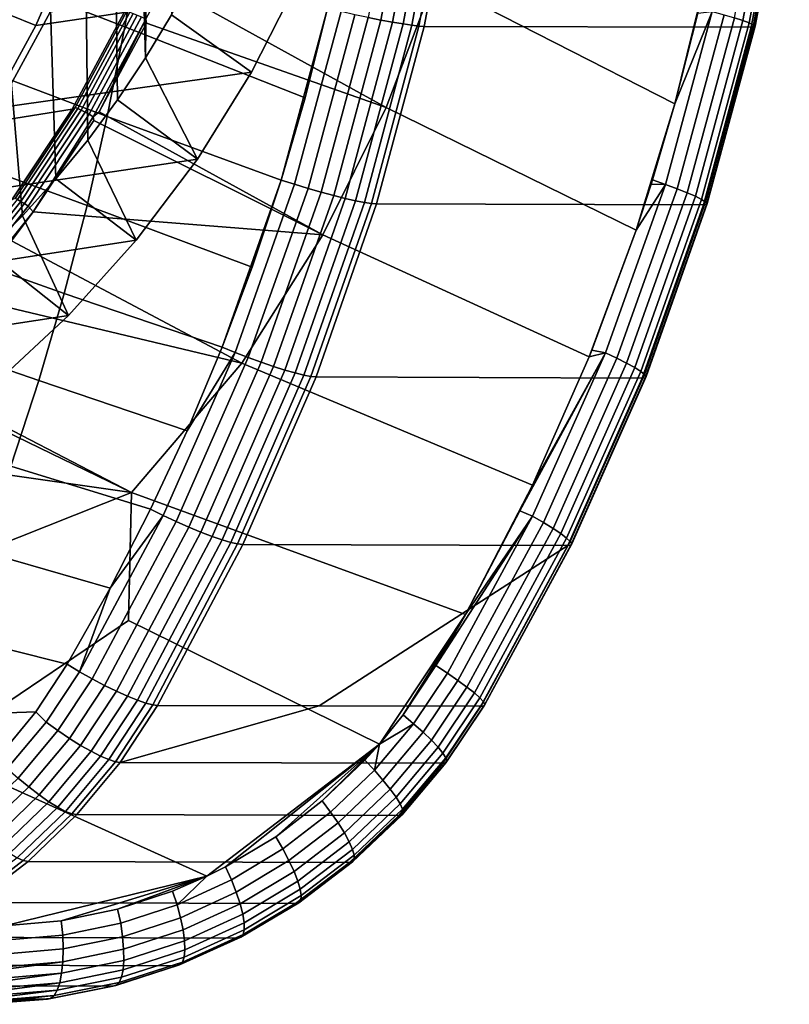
# Model space of a CAD drawing. Header units: metres. Extents: x -25 to 167, y -25 to 25.
# Tile 115 of 135: x 159 to 167, y -16 to -6. Entities that reach past the tile are written whole.
import ezdxf

# ---------------------------------------------------------------- set-up
doc = ezdxf.new("R2010")
doc.units = ezdxf.units.M
doc.layers.add('solid_12_061_372_XXX', color=7, linetype='CONTINUOUS')

msp = doc.modelspace()

# ---------------------------------------------------------------- linework, layer by layer
at = {"layer": 'solid_12_061_372_XXX'}
for points in [[(160.351807, 0, 92.265022), (160.561569, 5.526645, 92.333183), (160.561569, -5.526645, 92.333183), (160.293182, -5.9723, 92.245972)], [(160.306992, -0.915634, 92.250465), (160.351807, 0, 92.265022), (160.293182, -5.9723, 92.245972)], [(160.176514, -1.81212, 92.208069), (160.306992, -0.915634, 92.250465), (160.293182, -5.9723, 92.245972)], [(159.959, -2.693833, 92.13739), (160.176514, -1.81212, 92.208069), (160.293182, -5.9723, 92.245972), (160.004211, -6.403728, 92.152084)], [(159.657837, -3.549859, 92.039543), (159.959, -2.693833, 92.13739), (160.004211, -6.403728, 92.152084), (159.695374, -6.819829, 92.051735)], [(159.276215, -4.367056, 91.915543), (159.657837, -3.549859, 92.039543), (159.695374, -6.819829, 92.051735), (159.367737, -7.219198, 91.945282)], [(162.938919, -3.718809, 114.323654), (162.590454, -5.555248, 114.220879), (162.721542, -5.58134, 114.165161), (163.071259, -3.73622, 114.268303)], [(163.071259, -3.73622, 114.268303), (162.721542, -5.58134, 114.165161), (162.842514, -5.603722, 114.088791), (163.193268, -3.751156, 114.192337)], [(163.193268, -3.751156, 114.192337), (162.842514, -5.603722, 114.088791), (162.950256, -5.621815, 113.993736), (163.301788, -3.763231, 114.097694)], [(166.720154, -3.721219, 101.820885), (166.808929, -3.740112, 101.943024), (166.458313, -5.587429, 101.838074), (166.370819, -5.559319, 101.716377)], [(166.808929, -3.740112, 101.943024), (166.875961, -3.756349, 102.078667), (166.524246, -5.611516, 101.973442), (166.458313, -5.587429, 101.838074)], [(166.875961, -3.756349, 102.078667), (166.919342, -3.769463, 102.22393), (166.566742, -5.630889, 102.118607), (166.524246, -5.611516, 101.973442)], [(163.301788, -3.763231, 114.097694), (162.950256, -5.621815, 113.993736), (163.041946, -5.63515, 113.882462), (163.394043, -3.772134, 113.986839)], [(163.394043, -3.772134, 113.986839), (163.041946, -5.63515, 113.882462), (163.11525, -5.643382, 113.757843), (163.467636, -3.777635, 113.86261)], [(163.467636, -3.777635, 113.86261), (163.11525, -5.643382, 113.757843), (163.168243, -5.646298, 113.623108), (163.520676, -3.77959, 113.728218)], [(163.520676, -3.77959, 113.728218), (163.168243, -5.646298, 113.623108), (166.544968, -5.655938, 102.570473), (166.898712, -3.786833, 102.675262)], [(166.930878, -3.784929, 102.526566), (166.898712, -3.786833, 102.675262), (166.544968, -5.655938, 102.570473), (166.577255, -5.653421, 102.421471)], [(166.919342, -3.769463, 102.22393), (166.93782, -3.779082, 102.374664), (166.584595, -5.644992, 102.269386), (166.566742, -5.630889, 102.118607)], [(166.93782, -3.779082, 102.374664), (166.930878, -3.784929, 102.526566), (166.577255, -5.653421, 102.421471), (166.584595, -5.644992, 102.269386)], [(158.164825, -3.899211, 113.542442), (158.050232, -4.866152, 113.491882), (160.079239, -5.652978, 113.859444), (160.233276, -4.720954, 113.916412)], [(165.756638, -6.44775, 101.393898), (163.270828, -5.176821, 100.49482), (163.642227, -3.876463, 100.602531), (166.076706, -5.147057, 101.486153)], [(158.817062, -5.142183, 91.766357), (159.276215, -4.367056, 91.915543), (159.367737, -7.219198, 91.945282), (159.021622, -7.601429, 91.832825)], [(159.623993, -4.571404, 102.33287), (159.16156, -5.636129, 102.182617), (158.613205, -5.418529, 102.503891), (159.0578, -4.394908, 102.648354)], [(160.517914, -4.462622, 99.720642), (160.072586, -5.504995, 99.594322), (159.16156, -5.636129, 102.182617), (159.623993, -4.571404, 102.33287)], [(162.77507, -6.48366, 100.354317), (160.486267, -5.216975, 99.511223), (160.756424, -4.555355, 99.588203), (163.270828, -5.176821, 100.49482)], [(161.939651, -6.385879, 114.183655), (162.171204, -5.461843, 114.252579), (160.233276, -4.720954, 113.916412), (160.079239, -5.652978, 113.859444)], [(158.050232, -4.866152, 113.491882), (157.910629, -5.827591, 113.430275), (159.897781, -6.578139, 113.79232), (160.079239, -5.652978, 113.859444)], [(161.865463, -5.17655, 93.515671), (161.385971, -6.120372, 93.359871), (160.561569, -5.526645, 92.333183), (160.80896, -5.067463, 92.413559)], [(158.675644, -5.155043, 100.657837), (158.16655, -6.082211, 100.492424), (158.766602, -6.487699, 100.687393), (159.309647, -5.498711, 100.863838)], [(158.287094, -5.861553, 91.594162), (158.817062, -5.142183, 91.766357), (159.021622, -7.601429, 91.832825), (158.658173, -7.96527, 91.714729)], [(161.865463, -5.17655, 93.515671), (159.309647, -5.498711, 100.863838), (158.766602, -6.487699, 100.687393), (161.385971, -6.120372, 93.359871)], [(165.35675, -7.75099, 101.282692), (162.77507, -6.48366, 100.354317), (163.270828, -5.176821, 100.49482), (165.756638, -6.44775, 101.393898)], [(165.994781, -5.51134, 101.46225), (165.756638, -6.44775, 101.393898), (166.076706, -5.147057, 101.486153)], [(160.29509, -5.571325, 99.456947), (160.486267, -5.216975, 99.511223), (162.77507, -6.48366, 100.354317), (160.303116, -5.613286, 99.459358)], [(159.16156, -5.636129, 102.182617), (158.604935, -6.649845, 102.001762), (158.078094, -6.393078, 102.330025), (158.613205, -5.418529, 102.503891)], [(161.692886, -7.233052, 114.110016), (162.171204, -5.461843, 114.252579), (161.939651, -6.385879, 114.183655)], [(161.830902, -7.276693, 114.122353), (162.311676, -5.494714, 114.265121), (162.171204, -5.461843, 114.252579), (161.692886, -7.233052, 114.110016)], [(160.072586, -5.504995, 99.594322), (159.535812, -6.499766, 99.444008), (158.604935, -6.649845, 102.001762), (159.16156, -5.636129, 102.182617)], [(160.100784, -5.490934, 99.551971), (159.566467, -6.484914, 99.402298), (159.535812, -6.499766, 99.444008), (160.072586, -5.504995, 99.594322)], [(160.129639, -5.499532, 99.513229), (159.594406, -6.495092, 99.363258), (159.566467, -6.484914, 99.402298), (160.100784, -5.490934, 99.551971)], [(160.165817, -5.512777, 99.482841), (159.629211, -6.510756, 99.332428), (159.594406, -6.495092, 99.363258), (160.129639, -5.499532, 99.513229)], [(160.207138, -5.529872, 99.462631), (159.668823, -6.530963, 99.311668), (159.629211, -6.510756, 99.332428), (160.165817, -5.512777, 99.482841)], [(160.251114, -5.549788, 99.453827), (159.710831, -6.554495, 99.302223), (159.668823, -6.530963, 99.311668), (160.207138, -5.529872, 99.462631)], [(160.29509, -5.571325, 99.456947), (159.752731, -6.579937, 99.304665), (159.710831, -6.554495, 99.302223), (160.251114, -5.549788, 99.453827)], [(160.29509, -5.571325, 99.456947), (159.812897, -6.529634, 99.321671), (159.752731, -6.579937, 99.304665)], [(160.29509, -5.571325, 99.456947), (160.303116, -5.613286, 99.459358), (159.812897, -6.529634, 99.321671)], [(161.385971, -6.120372, 93.359871), (160.828293, -7.015694, 93.178673), (160.293182, -5.9723, 92.245972), (160.561569, -5.526645, 92.333183)], [(162.311676, -5.494714, 114.265121), (161.830902, -7.276693, 114.122353), (161.969604, -7.318458, 114.111389), (162.452637, -5.526122, 114.254486)], [(162.452637, -5.526122, 114.254486), (161.969604, -7.318458, 114.111389), (162.105408, -7.357197, 114.077362), (162.590454, -5.555248, 114.220879)], [(162.590454, -5.555248, 114.220879), (162.105408, -7.357197, 114.077362), (162.234772, -7.391903, 114.021156), (162.721542, -5.58134, 114.165161)], [(162.721542, -5.58134, 114.165161), (162.234772, -7.391903, 114.021156), (162.35434, -7.42167, 113.944229), (162.842514, -5.603722, 114.088791)], [(165.658432, -7.277791, 101.389702), (165.52594, -7.231501, 101.329216), (165.756638, -6.44775, 101.393898), (166.1418, -5.494352, 101.527512)], [(166.1418, -5.494352, 101.527512), (166.264297, -5.527994, 101.611862), (165.77861, -7.322322, 101.472992), (165.658432, -7.277791, 101.389702)], [(166.1418, -5.494352, 101.527512), (165.756638, -6.44775, 101.393898), (165.994781, -5.51134, 101.46225)], [(166.264297, -5.527994, 101.611862), (166.370819, -5.559319, 101.716377), (165.883011, -7.363707, 101.576668), (165.77861, -7.322322, 101.472992)], [(166.370819, -5.559319, 101.716377), (166.458313, -5.587429, 101.838074), (165.968628, -7.400751, 101.697731), (165.883011, -7.363707, 101.576668)], [(166.458313, -5.587429, 101.838074), (166.524246, -5.611516, 101.973442), (166.03302, -7.432384, 101.832687), (165.968628, -7.400751, 101.697731)], [(162.122421, -7.798618, 100.173203), (159.812897, -6.529634, 99.321671), (160.303116, -5.613286, 99.459358), (162.77507, -6.48366, 100.354317)], [(161.692886, -7.233052, 114.110016), (161.939651, -6.385879, 114.183655), (160.079239, -5.652978, 113.859444), (159.897781, -6.578139, 113.79232)], [(162.842514, -5.603722, 114.088791), (162.35434, -7.42167, 113.944229), (162.460999, -7.445724, 113.848587), (162.950256, -5.621815, 113.993736)], [(162.950256, -5.621815, 113.993736), (162.460999, -7.445724, 113.848587), (162.551956, -7.463438, 113.736717), (163.041946, -5.63515, 113.882462)], [(163.041946, -5.63515, 113.882462), (162.551956, -7.463438, 113.736717), (162.624847, -7.474349, 113.611542), (163.11525, -5.643382, 113.757843)], [(163.11525, -5.643382, 113.757843), (162.624847, -7.474349, 113.611542), (162.67778, -7.478176, 113.476326), (163.168243, -5.646298, 113.623108)], [(163.168243, -5.646298, 113.623108), (162.67778, -7.478176, 113.476326), (166.051163, -7.489447, 102.430077), (166.544968, -5.655938, 102.570473)], [(166.524246, -5.611516, 101.973442), (166.566742, -5.630889, 102.118607), (166.074295, -7.457697, 101.977654), (166.03302, -7.432384, 101.832687)], [(166.577255, -5.653421, 102.421471), (166.544968, -5.655938, 102.570473), (166.051163, -7.489447, 102.430077), (166.083496, -7.48664, 102.280716)], [(166.566742, -5.630889, 102.118607), (166.584595, -5.644992, 102.269386), (166.091293, -7.475958, 102.128448), (166.074295, -7.457697, 101.977654)], [(166.584595, -5.644992, 102.269386), (166.577255, -5.653421, 102.421471), (166.083496, -7.48664, 102.280716), (166.091293, -7.475958, 102.128448)], [(157.910629, -5.827591, 113.430275), (157.746201, -6.782349, 113.357689), (159.689117, -7.495234, 113.715103), (159.897781, -6.578139, 113.79232)], [(160.828293, -7.015694, 93.178673), (160.004211, -6.403728, 92.152084), (160.293182, -5.9723, 92.245972)], [(161.385971, -6.120372, 93.359871), (158.766602, -6.487699, 100.687393), (158.136627, -7.417912, 100.482697), (160.828293, -7.015694, 93.178673)], [(159.535812, -6.499766, 99.444008), (158.912094, -7.438491, 99.271461), (157.959183, -7.603351, 101.791946), (158.604935, -6.649845, 102.001762)], [(159.566467, -6.484914, 99.402298), (158.945328, -7.423469, 99.2304), (158.912094, -7.438491, 99.271461), (159.535812, -6.499766, 99.444008)], [(159.594406, -6.495092, 99.363258), (158.972168, -7.435126, 99.19101), (158.945328, -7.423469, 99.2304), (159.566467, -6.484914, 99.402298)], [(159.629211, -6.510756, 99.332428), (159.005402, -7.453061, 99.159676), (158.972168, -7.435126, 99.19101), (159.594406, -6.495092, 99.363258)], [(160.828293, -7.015694, 93.178673), (160.197113, -7.855056, 92.973587), (159.695374, -6.819829, 92.051735), (160.004211, -6.403728, 92.152084)], [(164.871216, -9.058384, 101.153252), (162.122421, -7.798618, 100.173203), (162.77507, -6.48366, 100.354317), (165.35675, -7.75099, 101.282692)], [(165.52594, -7.231501, 101.329216), (165.35675, -7.75099, 101.282692), (165.756638, -6.44775, 101.393898)], [(159.668823, -6.530963, 99.311668), (159.043015, -7.476195, 99.138268), (159.005402, -7.453061, 99.159676), (159.629211, -6.510756, 99.332428)], [(159.710831, -6.554495, 99.302223), (159.082733, -7.503136, 99.12809), (159.043015, -7.476195, 99.138268), (159.668823, -6.530963, 99.311668)], [(159.752731, -6.579937, 99.304665), (159.133865, -7.562042, 99.133247), (159.082733, -7.503136, 99.12809), (159.710831, -6.554495, 99.302223)], [(159.752731, -6.579937, 99.304665), (159.760437, -6.617826, 99.307022), (159.133865, -7.562042, 99.133247)], [(161.393463, -8.132547, 114.020386), (161.692886, -7.233052, 114.110016), (159.897781, -6.578139, 113.79232), (159.689117, -7.495234, 113.715103)], [(159.752731, -6.579937, 99.304665), (159.812897, -6.529634, 99.321671), (162.122421, -7.798618, 100.173203), (159.760437, -6.617826, 99.307022)], [(162.122421, -7.798618, 100.173203), (159.133865, -7.562042, 99.133247), (159.760437, -6.617826, 99.307022)], [(157.746201, -6.782349, 113.357689), (157.557129, -7.729246, 113.2742), (159.4534, -8.40306, 113.627861), (159.689117, -7.495234, 113.715103)], [(160.197113, -7.855056, 92.973587), (159.367737, -7.219198, 91.945282), (159.695374, -6.819829, 92.051735)], [(160.828293, -7.015694, 93.178673), (158.136627, -7.417912, 100.482697), (157.4254, -8.280952, 100.251602), (160.197113, -7.855056, 92.973587)], [(160.197113, -7.855056, 92.973587), (159.497345, -8.631928, 92.746223), (159.021622, -7.601429, 91.832825), (159.367737, -7.219198, 91.945282)], [(161.082855, -8.959272, 113.927048), (161.692886, -7.233052, 114.110016), (161.393463, -8.132547, 114.020386)], [(161.217667, -9.013666, 113.939247), (161.830902, -7.276693, 114.122353), (161.692886, -7.233052, 114.110016), (161.082855, -8.959272, 113.927048)], [(161.830902, -7.276693, 114.122353), (161.217667, -9.013666, 113.939247), (161.353485, -9.065687, 113.927917), (161.969604, -7.318458, 114.111389)], [(165.039886, -9.017559, 101.22261), (164.899017, -8.989453, 101.160507), (165.35675, -7.75099, 101.282692), (165.658432, -7.277791, 101.389702)], [(165.658432, -7.277791, 101.389702), (165.77861, -7.322322, 101.472992), (165.156876, -9.072654, 101.304634), (165.039886, -9.017559, 101.22261)], [(165.52594, -7.231501, 101.329216), (165.512085, -7.275595, 101.325378), (165.35675, -7.75099, 101.282692)], [(165.658432, -7.277791, 101.389702), (165.35675, -7.75099, 101.282692), (165.512085, -7.275595, 101.325378)], [(165.658432, -7.277791, 101.389702), (165.512085, -7.275595, 101.325378), (165.52594, -7.231501, 101.329216)], [(161.969604, -7.318458, 114.111389), (161.353485, -9.065687, 113.927917), (161.486755, -9.113952, 113.893387), (162.105408, -7.357197, 114.077362)], [(162.105408, -7.357197, 114.077362), (161.486755, -9.113952, 113.893387), (161.613968, -9.157191, 113.836555), (162.234772, -7.391903, 114.021156)], [(162.234772, -7.391903, 114.021156), (161.613968, -9.157191, 113.836555), (161.731766, -9.19427, 113.758919), (162.35434, -7.42167, 113.944229)], [(165.77861, -7.322322, 101.472992), (165.883011, -7.363707, 101.576668), (165.258423, -9.123738, 101.407257), (165.156876, -9.072654, 101.304634)], [(165.883011, -7.363707, 101.576668), (165.968628, -7.400751, 101.697731), (165.341583, -9.169333, 101.527504), (165.258423, -9.123738, 101.407257)], [(165.968628, -7.400751, 101.697731), (166.03302, -7.432384, 101.832687), (165.403931, -9.208118, 101.661888), (165.341583, -9.169333, 101.527504)], [(159.005402, -7.453061, 99.159676), (158.299561, -8.331529, 98.966316), (158.268127, -8.311502, 98.998238), (158.972168, -7.435126, 99.19101)], [(159.043015, -7.476195, 99.138268), (158.334915, -8.357371, 98.944191), (158.299561, -8.331529, 98.966316), (159.005402, -7.453061, 99.159676)], [(159.082733, -7.503136, 99.12809), (158.37207, -8.387474, 98.933174), (158.334915, -8.357371, 98.944191), (159.043015, -7.476195, 99.138268)], [(159.133865, -7.562042, 99.133247), (158.428314, -8.440526, 98.939606), (158.37207, -8.387474, 98.933174), (159.082733, -7.503136, 99.12809)], [(161.082855, -8.959272, 113.927048), (161.393463, -8.132547, 114.020386), (159.689117, -7.495234, 113.715103), (159.4534, -8.40306, 113.627861)], [(162.35434, -7.42167, 113.944229), (161.731766, -9.19427, 113.758919), (161.837082, -9.224215, 113.662521), (162.460999, -7.445724, 113.848587)], [(162.460999, -7.445724, 113.848587), (161.837082, -9.224215, 113.662521), (161.927139, -9.246238, 113.549889), (162.551956, -7.463438, 113.736717)], [(162.551956, -7.463438, 113.736717), (161.927139, -9.246238, 113.549889), (161.999573, -9.259761, 113.423981), (162.624847, -7.474349, 113.611542)], [(162.624847, -7.474349, 113.611542), (161.999573, -9.259761, 113.423981), (162.05249, -9.264435, 113.288116), (162.67778, -7.478176, 113.476326)], [(162.67778, -7.478176, 113.476326), (162.05249, -9.264435, 113.288116), (165.41922, -9.276303, 102.259346), (166.051163, -7.489447, 102.430077)], [(166.03302, -7.432384, 101.832687), (166.074295, -7.457697, 101.977654), (165.44368, -9.238971, 101.806534), (165.403931, -9.208118, 101.661888)], [(166.083496, -7.48664, 102.280716), (166.051163, -7.489447, 102.430077), (165.41922, -9.276303, 102.259346), (165.451447, -9.27356, 102.109634)], [(166.074295, -7.457697, 101.977654), (166.091293, -7.475958, 102.128448), (165.459671, -9.260997, 101.95723), (165.44368, -9.238971, 101.806534)], [(166.091293, -7.475958, 102.128448), (166.083496, -7.48664, 102.280716), (165.451447, -9.27356, 102.109634), (165.459671, -9.260997, 101.95723)], [(159.133865, -7.562042, 99.133247), (158.908707, -7.860517, 99.071251), (158.428314, -8.440526, 98.939606)], [(159.497345, -8.631928, 92.746223), (158.658173, -7.96527, 91.714729), (159.021622, -7.601429, 91.832825)], [(161.287354, -9.122972, 99.947563), (158.908707, -7.860517, 99.071251), (159.133865, -7.562042, 99.133247), (162.122421, -7.798618, 100.173203)], [(157.557129, -7.729246, 113.2742), (157.343597, -8.667105, 113.179871), (159.190887, -9.300437, 113.53067), (159.4534, -8.40306, 113.627861)], [(164.286423, -10.383279, 101.005028), (161.287354, -9.122972, 99.947563), (162.122421, -7.798618, 100.173203), (164.871216, -9.058384, 101.153252)], [(164.899017, -8.989453, 101.160507), (164.871216, -9.058384, 101.153252), (165.35675, -7.75099, 101.282692)], [(160.197113, -7.855056, 92.973587), (157.4254, -8.280952, 100.251602), (156.639343, -9.069016, 99.996201), (159.497345, -8.631928, 92.746223)], [(161.287354, -9.122972, 99.947563), (158.428314, -8.440526, 98.939606), (158.908707, -7.860517, 99.071251)], [(159.497345, -8.631928, 92.746223), (158.734375, -9.340316, 92.498322), (158.278275, -8.309834, 91.591293), (158.658173, -7.96527, 91.714729)], [(160.721664, -9.820044, 113.818054), (161.082855, -8.959272, 113.927048), (159.4534, -8.40306, 113.627861), (159.190887, -9.300437, 113.53067)], [(160.146393, -10.459335, 99.64299), (157.708252, -9.191627, 98.7435), (158.428314, -8.440526, 98.939606), (161.287354, -9.122972, 99.947563)], [(158.734375, -9.340316, 92.498322), (159.497345, -8.631928, 92.746223), (156.639343, -9.069016, 99.996201)], [(157.343597, -8.667105, 113.179871), (157.105896, -9.594806, 113.074806), (158.902115, -10.186359, 113.423714), (159.190887, -9.300437, 113.53067)], [(160.475708, -10.694917, 113.715988), (161.217667, -9.013666, 113.939247), (160.721664, -9.820044, 113.818054), (160.344772, -10.629904, 113.703781)], [(161.217667, -9.013666, 113.939247), (160.475708, -10.694917, 113.715988), (160.608063, -10.757097, 113.704292), (161.353485, -9.065687, 113.927917)], [(161.217667, -9.013666, 113.939247), (161.082855, -8.959272, 113.927048), (160.721664, -9.820044, 113.818054)], [(165.039886, -9.017559, 101.22261), (164.157486, -10.648398, 100.973427), (164.286423, -10.383279, 101.005028)], [(165.039886, -9.017559, 101.22261), (164.288635, -10.703402, 101.032562), (164.157486, -10.648398, 100.973427)], [(165.039886, -9.017559, 101.22261), (164.286423, -10.383279, 101.005028), (164.871216, -9.058384, 101.153252)], [(165.039886, -9.017559, 101.22261), (165.156876, -9.072654, 101.304634), (164.40155, -10.768594, 101.113182), (164.288635, -10.703402, 101.032562)], [(165.039886, -9.017559, 101.22261), (164.871216, -9.058384, 101.153252), (164.899017, -8.989453, 101.160507)], [(163.594666, -11.717382, 100.839722), (160.146393, -10.459335, 99.64299), (161.287354, -9.122972, 99.947563), (164.286423, -10.383279, 101.005028)], [(161.353485, -9.065687, 113.927917), (160.608063, -10.757097, 113.704292), (160.738297, -10.814809, 113.669205), (161.486755, -9.113952, 113.893387)], [(161.486755, -9.113952, 113.893387), (160.738297, -10.814809, 113.669205), (160.862946, -10.866516, 113.611656), (161.613968, -9.157191, 113.836555)], [(165.156876, -9.072654, 101.304634), (165.258423, -9.123738, 101.407257), (164.499435, -10.828885, 101.214577), (164.40155, -10.768594, 101.113182)], [(165.258423, -9.123738, 101.407257), (165.341583, -9.169333, 101.527504), (164.579453, -10.882526, 101.333824), (164.499435, -10.828885, 101.214577)], [(160.146393, -10.459335, 99.64299), (156.799423, -9.980631, 98.497063), (157.648605, -9.248416, 98.727303)], [(160.146393, -10.459335, 99.64299), (157.648605, -9.248416, 98.727303), (157.708252, -9.191627, 98.7435)], [(161.613968, -9.157191, 113.836555), (160.862946, -10.866516, 113.611656), (160.978683, -10.910846, 113.533173), (161.731766, -9.19427, 113.758919)], [(161.731766, -9.19427, 113.758919), (160.978683, -10.910846, 113.533173), (161.082458, -10.946621, 113.435844), (161.837082, -9.224215, 113.662521)], [(161.837082, -9.224215, 113.662521), (161.082458, -10.946621, 113.435844), (161.171494, -10.97289, 113.322243), (161.927139, -9.246238, 113.549889)], [(161.927139, -9.246238, 113.549889), (161.171494, -10.97289, 113.322243), (161.243439, -10.988955, 113.195412), (161.999573, -9.259761, 113.423981)], [(165.341583, -9.169333, 101.527504), (165.403931, -9.208118, 101.661888), (164.639282, -10.92796, 101.467438), (164.579453, -10.882526, 101.333824)], [(165.403931, -9.208118, 101.661888), (165.44368, -9.238971, 101.806534), (164.677185, -10.963871, 101.611565), (164.639282, -10.92796, 101.467438)], [(165.44368, -9.238971, 101.806534), (165.459671, -9.260997, 101.95723), (164.692062, -10.989215, 101.762016), (164.677185, -10.963871, 101.611565)], [(160.344772, -10.629904, 113.703781), (160.721664, -9.820044, 113.818054), (159.190887, -9.300437, 113.53067), (158.902115, -10.186359, 113.423714)], [(161.999573, -9.259761, 113.423981), (161.243439, -10.988955, 113.195412), (161.296387, -10.994394, 113.058693), (162.05249, -9.264435, 113.288116)], [(162.05249, -9.264435, 113.288116), (161.296387, -10.994394, 113.058693), (164.651749, -11.005621, 102.064392), (165.41922, -9.276303, 102.259346)], [(165.451447, -9.27356, 102.109634), (165.41922, -9.276303, 102.259346), (164.651749, -11.005621, 102.064392), (164.683487, -11.003258, 101.914421)], [(165.459671, -9.260997, 101.95723), (165.451447, -9.27356, 102.109634), (164.683487, -11.003258, 101.914421), (164.692062, -10.989215, 101.762016)], [(156.649017, -11.848752, 98.611984), (156.01796, -10.545586, 98.28511), (156.799423, -9.980631, 98.497063), (160.146393, -10.459335, 99.64299)], [(159.926971, -11.444763, 113.576469), (160.344772, -10.629904, 113.703781), (158.902115, -10.186359, 113.423714), (158.587723, -11.059896, 113.30722)], [(158.102005, -13.141895, 99.198914), (156.649017, -11.848752, 98.611984), (160.146393, -10.459335, 99.64299), (160.115341, -11.778731, 99.723686)], [(162.707047, -13.054398, 100.634056), (160.115341, -11.778731, 99.723686), (160.146393, -10.459335, 99.64299), (163.594666, -11.717382, 100.839722)], [(164.157486, -10.648398, 100.973427), (163.594666, -11.717382, 100.839722), (164.286423, -10.383279, 101.005028)], [(160.475708, -10.694917, 113.715988), (160.344772, -10.629904, 113.703781), (159.926971, -11.444763, 113.576469)], [(164.288635, -10.703402, 101.032562), (163.594666, -11.717382, 100.839722), (164.157486, -10.648398, 100.973427)], [(159.611862, -12.308715, 113.452927), (160.475708, -10.694917, 113.715988), (159.926971, -11.444763, 113.576469)], [(159.741714, -12.381738, 113.440422), (160.608063, -10.757097, 113.704292), (160.475708, -10.694917, 113.715988), (159.611862, -12.308715, 113.452927)], [(159.869843, -12.449438, 113.403732), (160.738297, -10.814809, 113.669205), (160.608063, -10.757097, 113.704292), (159.741714, -12.381738, 113.440422)], [(164.288635, -10.703402, 101.032562), (163.290497, -12.244428, 100.770187), (163.594666, -11.717382, 100.839722)], [(163.40892, -12.322307, 100.825661), (163.290497, -12.244428, 100.770187), (164.288635, -10.703402, 101.032562)], [(163.40892, -12.322307, 100.825661), (164.288635, -10.703402, 101.032562), (164.40155, -10.768594, 101.113182), (163.516968, -12.397085, 100.904732)], [(163.516968, -12.397085, 100.904732), (164.40155, -10.768594, 101.113182), (164.499435, -10.828885, 101.214577), (163.610535, -12.466065, 101.004768)], [(159.992722, -12.509948, 113.343857), (160.862946, -10.866516, 113.611656), (160.738297, -10.814809, 113.669205), (159.869843, -12.449438, 113.403732)], [(160.106979, -12.561598, 113.262451), (160.978683, -10.910846, 113.533173), (160.862946, -10.866516, 113.611656), (159.992722, -12.509948, 113.343857)], [(163.610535, -12.466065, 101.004768), (164.499435, -10.828885, 101.214577), (164.579453, -10.882526, 101.333824), (163.68689, -12.527245, 101.122864)], [(160.209442, -12.602962, 113.161758), (161.082458, -10.946621, 113.435844), (160.978683, -10.910846, 113.533173), (160.106979, -12.561598, 113.262451)], [(160.297302, -12.632901, 113.044563), (161.171494, -10.97289, 113.322243), (161.082458, -10.946621, 113.435844), (160.209442, -12.602962, 113.161758)], [(160.368103, -12.650587, 112.914101), (161.243439, -10.988955, 113.195412), (161.171494, -10.97289, 113.322243), (160.297302, -12.632901, 113.044563)], [(163.68689, -12.527245, 101.122864), (164.579453, -10.882526, 101.333824), (164.639282, -10.92796, 101.467438), (163.74382, -12.578846, 101.255585)], [(163.74382, -12.578846, 101.255585), (164.639282, -10.92796, 101.467438), (164.677185, -10.963871, 101.611565), (163.779694, -12.619372, 101.399078)], [(163.779694, -12.619372, 101.399078), (164.677185, -10.963871, 101.611565), (164.692062, -10.989215, 101.762016), (163.793442, -12.647645, 101.549187)], [(158.587723, -11.059896, 113.30722), (158.248428, -11.920117, 113.181419), (159.483429, -12.231372, 113.440567), (159.926971, -11.444763, 113.576469)], [(161.243439, -10.988955, 113.195412), (160.368103, -12.650587, 112.914101), (160.415649, -12.65551, 112.788528), (161.296387, -10.994394, 113.058693)], [(161.296387, -10.994394, 113.058693), (160.415649, -12.65551, 112.788528), (162.084595, -12.660166, 107.320023), (164.651749, -11.005621, 102.064392)], [(162.084595, -12.660166, 107.320023), (163.753784, -12.664364, 101.851601), (164.651749, -11.005621, 102.064392)], [(163.784668, -12.662845, 101.701538), (164.683487, -11.003258, 101.914421), (164.651749, -11.005621, 102.064392), (163.753784, -12.664364, 101.851601)], [(163.793442, -12.647645, 101.549187), (164.692062, -10.989215, 101.762016), (164.683487, -11.003258, 101.914421), (163.784668, -12.662845, 101.701538)], [(159.611862, -12.308715, 113.452927), (159.926971, -11.444763, 113.576469), (159.483429, -12.231372, 113.440567)], [(160.926483, -14.4196, 100.186272), (158.102005, -13.141895, 99.198914), (160.115341, -11.778731, 99.723686), (162.707047, -13.054398, 100.634056)], [(162.950516, -12.752244, 100.691803), (162.707047, -13.054398, 100.634056), (163.594666, -11.717382, 100.839722)], [(163.290497, -12.244428, 100.770187), (162.950516, -12.752244, 100.691803), (163.594666, -11.717382, 100.839722)], [(158.248428, -11.920117, 113.181419), (157.884857, -12.766092, 113.046532), (159.159027, -12.72351, 113.342651), (159.483429, -12.231372, 113.440567)], [(159.265839, -12.829344, 113.349258), (159.611862, -12.308715, 113.452927), (159.483429, -12.231372, 113.440567), (159.159027, -12.72351, 113.342651)], [(163.40892, -12.322307, 100.825661), (163.058502, -12.845366, 100.744888), (162.950516, -12.752244, 100.691803), (163.290497, -12.244428, 100.770187)], [(159.611862, -12.308715, 113.452927), (159.265839, -12.829344, 113.349258), (159.386978, -12.915714, 113.334702), (159.741714, -12.381738, 113.440422)], [(159.741714, -12.381738, 113.440422), (159.386978, -12.915714, 113.334702), (159.507034, -12.995996, 113.296104), (159.869843, -12.449438, 113.403732)], [(163.058502, -12.845366, 100.744888), (163.40892, -12.322307, 100.825661), (163.516968, -12.397085, 100.904732), (163.157562, -12.933544, 100.821915)], [(163.157562, -12.933544, 100.821915), (163.516968, -12.397085, 100.904732), (163.610535, -12.466065, 101.004768), (163.242722, -13.015007, 100.920044)], [(159.869843, -12.449438, 113.403732), (159.507034, -12.995996, 113.296104), (159.622665, -13.067973, 113.234528), (159.992722, -12.509948, 113.343857)], [(163.242722, -13.015007, 100.920044), (163.610535, -12.466065, 101.004768), (163.68689, -12.527245, 101.122864), (163.311554, -13.087391, 101.036423)], [(159.992722, -12.509948, 113.343857), (159.622665, -13.067973, 113.234528), (159.730728, -13.129663, 113.151665), (160.106979, -12.561598, 113.262451)], [(160.106979, -12.561598, 113.262451), (159.730728, -13.129663, 113.151665), (159.828201, -13.17936, 113.049797), (160.209442, -12.602962, 113.161758)], [(163.311554, -13.087391, 101.036423), (163.68689, -12.527245, 101.122864), (163.74382, -12.578846, 101.255585), (163.362015, -13.148593, 101.167679)], [(163.362015, -13.148593, 101.167679), (163.74382, -12.578846, 101.255585), (163.779694, -12.619372, 101.399078), (163.39267, -13.196836, 101.30999)], [(160.209442, -12.602962, 113.161758), (159.828201, -13.17936, 113.049797), (159.912399, -13.215696, 112.931755), (160.297302, -12.632901, 113.044563)], [(160.297302, -12.632901, 113.044563), (159.912399, -13.215696, 112.931755), (159.981033, -13.237667, 112.800774), (160.368103, -12.650587, 112.914101)], [(160.368103, -12.650587, 112.914101), (159.981033, -13.237667, 112.800774), (160.029724, -13.243599, 112.671761), (160.415649, -12.65551, 112.788528)], [(160.029724, -13.243599, 112.671761), (162.084595, -12.660166, 107.320023), (160.415649, -12.65551, 112.788528)], [(163.360245, -13.253072, 101.756813), (163.753784, -12.664364, 101.851601), (162.084595, -12.660166, 107.320023), (160.029724, -13.243599, 112.671761)], [(163.391571, -13.249259, 101.611061), (163.784668, -12.662845, 101.701538), (163.753784, -12.664364, 101.851601), (163.360245, -13.253072, 101.756813)], [(163.402618, -13.23072, 101.459229), (163.793442, -12.647645, 101.549187), (163.784668, -12.662845, 101.701538), (163.391571, -13.249259, 101.611061)], [(163.39267, -13.196836, 101.30999), (163.779694, -12.619372, 101.399078), (163.793442, -12.647645, 101.549187), (163.402618, -13.23072, 101.459229)], [(157.884857, -12.766092, 113.046532), (158.812515, -13.144901, 113.241104), (159.159027, -12.72351, 113.342651)], [(158.865799, -13.306954, 113.232719), (159.265839, -12.829344, 113.349258), (159.159027, -12.72351, 113.342651), (158.812515, -13.144901, 113.241104)], [(163.058502, -12.845366, 100.744888), (162.707047, -13.054398, 100.634056), (162.950516, -12.752244, 100.691803)], [(158.976883, -13.405531, 113.215714), (159.386978, -12.915714, 113.334702), (159.265839, -12.829344, 113.349258), (158.865799, -13.306954, 113.232719)], [(162.655029, -13.325785, 100.648842), (162.707047, -13.054398, 100.634056), (163.058502, -12.845366, 100.744888)], [(162.655029, -13.325785, 100.648842), (163.058502, -12.845366, 100.744888), (163.157562, -12.933544, 100.821915), (162.743637, -13.426216, 100.723549)], [(159.087585, -13.497308, 113.174835), (159.507034, -12.995996, 113.296104), (159.386978, -12.915714, 113.334702), (158.976883, -13.405531, 113.215714)], [(159.194824, -13.579752, 113.111198), (159.622665, -13.067973, 113.234528), (159.507034, -12.995996, 113.296104), (159.087585, -13.497308, 113.174835)], [(162.743637, -13.426216, 100.723549), (163.157562, -12.933544, 100.821915), (163.242722, -13.015007, 100.920044), (162.819061, -13.519076, 100.819511)], [(159.295654, -13.650589, 113.026581), (159.730728, -13.129663, 113.151665), (159.622665, -13.067973, 113.234528), (159.194824, -13.579752, 113.111198)], [(161.118256, -14.322974, 100.236435), (160.926483, -14.4196, 100.186272), (162.707047, -13.054398, 100.634056)], [(161.635818, -14.010844, 100.369476), (161.118256, -14.322974, 100.236435), (162.707047, -13.054398, 100.634056)], [(162.117493, -13.641868, 100.490318), (161.635818, -14.010844, 100.369476), (162.707047, -13.054398, 100.634056)], [(162.557556, -13.220559, 100.598091), (162.117493, -13.641868, 100.490318), (162.707047, -13.054398, 100.634056)], [(162.655029, -13.325785, 100.648842), (162.557556, -13.220559, 100.598091), (162.707047, -13.054398, 100.634056)], [(162.819061, -13.519076, 100.819511), (163.242722, -13.015007, 100.920044), (163.311554, -13.087391, 101.036423), (162.879105, -13.601668, 100.933937)], [(162.879105, -13.601668, 100.933937), (163.311554, -13.087391, 101.036423), (163.362015, -13.148593, 101.167679), (162.922028, -13.671594, 101.063507)], [(158.83786, -14.930662, 99.604301), (156.175766, -14.504683, 98.751808), (158.102005, -13.141895, 99.198914), (160.926483, -14.4196, 100.186272)], [(159.387299, -13.707866, 112.923294), (159.828201, -13.17936, 113.049797), (159.730728, -13.129663, 113.151665), (159.295654, -13.650589, 113.026581)], [(159.467224, -13.750001, 112.804199), (159.912399, -13.215696, 112.931755), (159.828201, -13.17936, 113.049797), (159.387299, -13.707866, 112.923294)], [(162.922028, -13.671594, 101.063507), (163.362015, -13.148593, 101.167679), (163.39267, -13.196836, 101.30999), (162.946564, -13.726823, 101.20446)], [(162.946564, -13.726823, 101.20446), (163.39267, -13.196836, 101.30999), (163.402618, -13.23072, 101.459229), (162.952042, -13.765752, 101.352692)], [(159.533234, -13.775832, 112.672585), (159.981033, -13.237667, 112.800774), (159.912399, -13.215696, 112.931755), (159.467224, -13.750001, 112.804199)], [(159.533234, -13.775832, 112.672585), (159.582443, -13.783355, 112.539886), (160.029724, -13.243599, 112.671761), (159.981033, -13.237667, 112.800774)], [(162.906281, -13.793003, 101.644279), (163.360245, -13.253072, 101.756813), (160.029724, -13.243599, 112.671761), (159.582443, -13.783355, 112.539886)], [(162.203445, -13.757768, 100.538567), (162.117493, -13.641868, 100.490318), (162.557556, -13.220559, 100.598091), (162.655029, -13.325785, 100.648842)], [(163.391571, -13.249259, 101.611061), (163.360245, -13.253072, 101.756813), (162.906281, -13.793003, 101.644279), (162.938263, -13.787251, 101.503914)], [(162.952042, -13.765752, 101.352692), (163.402618, -13.23072, 101.459229), (163.391571, -13.249259, 101.611061), (162.938263, -13.787251, 101.503914)], [(158.617233, -13.94733, 113.040588), (159.087585, -13.497308, 113.174835), (158.976883, -13.405531, 113.215714), (158.517044, -13.845304, 113.084167)], [(162.203445, -13.757768, 100.538567), (162.655029, -13.325785, 100.648842), (162.743637, -13.426216, 100.723549), (162.280304, -13.869161, 100.61071)], [(158.715027, -14.039086, 112.974525), (159.194824, -13.579752, 113.111198), (159.087585, -13.497308, 113.174835), (158.617233, -13.94733, 113.040588)], [(162.280304, -13.869161, 100.61071), (162.743637, -13.426216, 100.723549), (162.819061, -13.519076, 100.819511), (162.344727, -13.972195, 100.704269)], [(158.807724, -14.118041, 112.88781), (159.295654, -13.650589, 113.026581), (159.194824, -13.579752, 113.111198), (158.715027, -14.039086, 112.974525)], [(162.344727, -13.972195, 100.704269), (162.819061, -13.519076, 100.819511), (162.879105, -13.601668, 100.933937), (162.394852, -14.063878, 100.816521)], [(162.394852, -14.063878, 100.816521), (162.879105, -13.601668, 100.933937), (162.922028, -13.671594, 101.063507), (162.429214, -14.141548, 100.944221)], [(158.892776, -14.182015, 112.782829), (159.387299, -13.707866, 112.923294), (159.295654, -13.650589, 113.026581), (158.807724, -14.118041, 112.88781)], [(158.967819, -14.229246, 112.662476), (159.467224, -13.750001, 112.804199), (159.387299, -13.707866, 112.923294), (158.892776, -14.182015, 112.782829)], [(162.203445, -13.757768, 100.538567), (161.709351, -14.135991, 100.41507), (161.635818, -14.010844, 100.369476), (162.117493, -13.641868, 100.490318)], [(162.429214, -14.141548, 100.944221), (162.922028, -13.671594, 101.063507), (162.946564, -13.726823, 101.20446), (162.446838, -14.20295, 101.083641)], [(159.030807, -14.258429, 112.530083), (159.533234, -13.775832, 112.672585), (159.467224, -13.750001, 112.804199), (158.967819, -14.229246, 112.662476)], [(159.030807, -14.258429, 112.530083), (159.079605, -14.267941, 112.393921), (159.582443, -13.783355, 112.539886), (159.533234, -13.775832, 112.672585)], [(162.397507, -14.277553, 101.515266), (162.906281, -13.793003, 101.644279), (159.582443, -13.783355, 112.539886), (159.079605, -14.267941, 112.393921)], [(161.709351, -14.135991, 100.41507), (162.203445, -13.757768, 100.538567), (162.280304, -13.869161, 100.61071), (161.77327, -14.256921, 100.484421)], [(162.938263, -13.787251, 101.503914), (162.906281, -13.793003, 101.644279), (162.397507, -14.277553, 101.515266), (162.430267, -14.270342, 101.381271)], [(162.447189, -14.246301, 101.230751), (162.952042, -13.765752, 101.352692), (162.938263, -13.787251, 101.503914), (162.430267, -14.270342, 101.381271)], [(162.446838, -14.20295, 101.083641), (162.946564, -13.726823, 101.20446), (162.952042, -13.765752, 101.352692), (162.447189, -14.246301, 101.230751)], [(161.77327, -14.256921, 100.484421), (162.280304, -13.869161, 100.61071), (162.344727, -13.972195, 100.704269), (161.825592, -14.368785, 100.575356)], [(161.709351, -14.135991, 100.41507), (161.178894, -14.455758, 100.279305), (161.118256, -14.322974, 100.236435), (161.635818, -14.010844, 100.369476)], [(161.825592, -14.368785, 100.575356), (162.344727, -13.972195, 100.704269), (162.394852, -14.063878, 100.816521), (161.864792, -14.468333, 100.685234)], [(161.864792, -14.468333, 100.685234), (162.394852, -14.063878, 100.816521), (162.429214, -14.141548, 100.944221), (161.889709, -14.552676, 100.810867)], [(161.178894, -14.455758, 100.279305), (161.709351, -14.135991, 100.41507), (161.77327, -14.256921, 100.484421), (161.228882, -14.584684, 100.345627)], [(161.889709, -14.552676, 100.810867), (162.429214, -14.141548, 100.944221), (162.446838, -14.20295, 101.083641), (161.899658, -14.619366, 100.948616)], [(161.899658, -14.619366, 100.948616), (162.446838, -14.20295, 101.083641), (162.447189, -14.246301, 101.230751), (161.894318, -14.666464, 101.094467)], [(158.480087, -14.680003, 112.374023), (159.030807, -14.258429, 112.530083), (158.967819, -14.229246, 112.662476), (158.420517, -14.648051, 112.507355)], [(158.480087, -14.680003, 112.374023), (158.527542, -14.691356, 112.235092), (159.079605, -14.267941, 112.393921), (159.030807, -14.258429, 112.530083)], [(161.840332, -14.70073, 101.371033), (162.397507, -14.277553, 101.515266), (159.079605, -14.267941, 112.393921), (158.527542, -14.691356, 112.235092)], [(161.178894, -14.455758, 100.279305), (160.618774, -14.71302, 100.132172), (160.926483, -14.4196, 100.186272), (161.118256, -14.322974, 100.236435)], [(161.228882, -14.584684, 100.345627), (161.77327, -14.256921, 100.484421), (161.825592, -14.368785, 100.575356), (161.268143, -14.703926, 100.433723)], [(162.430267, -14.270342, 101.381271), (162.397507, -14.277553, 101.515266), (161.840332, -14.70073, 101.371033), (161.873856, -14.692603, 101.244194)], [(161.894318, -14.666464, 101.094467), (162.447189, -14.246301, 101.230751), (162.430267, -14.270342, 101.381271), (161.873856, -14.692603, 101.244194)], [(159.422577, -14.879674, 99.774643), (158.83786, -14.930662, 99.604301), (160.926483, -14.4196, 100.186272)], [(160.004135, -14.760224, 99.937958), (159.422577, -14.879674, 99.774643), (160.926483, -14.4196, 100.186272)], [(160.572021, -14.573826, 100.092278), (160.004135, -14.760224, 99.937958), (160.926483, -14.4196, 100.186272)], [(160.618774, -14.71302, 100.132172), (160.572021, -14.573826, 100.092278), (160.926483, -14.4196, 100.186272)], [(161.268143, -14.703926, 100.433723), (161.825592, -14.368785, 100.575356), (161.864792, -14.468333, 100.685234), (161.295517, -14.81002, 100.541031)], [(160.618774, -14.71302, 100.132172), (161.178894, -14.455758, 100.279305), (161.228882, -14.584684, 100.345627), (160.653976, -14.848306, 100.195244)], [(161.295517, -14.81002, 100.541031), (161.864792, -14.468333, 100.685234), (161.889709, -14.552676, 100.810867), (161.310226, -14.899886, 100.664429)], [(160.618774, -14.71302, 100.132172), (160.036057, -14.904438, 99.974579), (160.004135, -14.760224, 99.937958), (160.572021, -14.573826, 100.092278)], [(160.653976, -14.848306, 100.195244), (161.228882, -14.584684, 100.345627), (161.268143, -14.703926, 100.433723), (160.679367, -14.973385, 100.280281)], [(161.311829, -14.970915, 100.800339), (161.899658, -14.619366, 100.948616), (161.894318, -14.666464, 101.094467), (161.300308, -15.021044, 100.944817)], [(161.310226, -14.899886, 100.664429), (161.889709, -14.552676, 100.810867), (161.899658, -14.619366, 100.948616), (161.311829, -14.970915, 100.800339)], [(161.241867, -15.057219, 101.212875), (161.840332, -14.70073, 101.371033), (158.527542, -14.691356, 112.235092), (157.933243, -15.04823, 112.06514)], [(160.036057, -14.904438, 99.974579), (160.618774, -14.71302, 100.132172), (160.653976, -14.848306, 100.195244), (160.055817, -15.044363, 100.034164)], [(160.679367, -14.973385, 100.280281), (161.268143, -14.703926, 100.433723), (161.295517, -14.81002, 100.541031), (160.694183, -15.084626, 100.384804)], [(161.873856, -14.692603, 101.244194), (161.840332, -14.70073, 101.371033), (161.241867, -15.057219, 101.212875), (161.275955, -15.048816, 101.093666)], [(161.300308, -15.021044, 100.944817), (161.894318, -14.666464, 101.094467), (161.873856, -14.692603, 101.244194), (161.275955, -15.048816, 101.093666)], [(160.036057, -14.904438, 99.974579), (159.438232, -15.027429, 99.80748), (159.422577, -14.879674, 99.774643), (160.004135, -14.760224, 99.937958)], [(160.694183, -15.084626, 100.384804), (161.295517, -14.81002, 100.541031), (161.310226, -14.899886, 100.664429), (160.698013, -15.1788, 100.505783)], [(159.438232, -15.027429, 99.80748), (158.832962, -15.08022, 99.631897), (158.83786, -14.930662, 99.604301), (159.422577, -14.879674, 99.774643)], [(159.438232, -15.027429, 99.80748), (160.036057, -14.904438, 99.974579), (160.055817, -15.044363, 100.034164), (159.442108, -15.170212, 99.863319)], [(160.055817, -15.044363, 100.034164), (160.653976, -14.848306, 100.195244), (160.679367, -14.973385, 100.280281), (160.066711, -15.173666, 100.115906)], [(160.698013, -15.1788, 100.505783), (161.310226, -14.899886, 100.664429), (161.311829, -14.970915, 100.800339), (160.69075, -15.25317, 100.639709)], [(158.832962, -15.08022, 99.631897), (159.438232, -15.027429, 99.80748), (159.442108, -15.170212, 99.863319), (158.820724, -15.22404, 99.683716)], [(160.066711, -15.173666, 100.115906), (160.679367, -14.973385, 100.280281), (160.694183, -15.084626, 100.384804), (160.068405, -15.288592, 100.217438)], [(160.672577, -15.305579, 100.782692), (161.300308, -15.021044, 100.944817), (161.275955, -15.048816, 101.093666), (160.644058, -15.334504, 100.930573)], [(160.69075, -15.25317, 100.639709), (161.311829, -14.970915, 100.800339), (161.300308, -15.021044, 100.944817), (160.672577, -15.305579, 100.782692)], [(160.610107, -15.342471, 101.042145), (161.241867, -15.057219, 101.212875), (157.933243, -15.04823, 112.06514), (157.304291, -15.334017, 111.886322)], [(159.442108, -15.170212, 99.863319), (160.055817, -15.044363, 100.034164), (160.066711, -15.173666, 100.115906), (159.438065, -15.30207, 99.941528)], [(160.068405, -15.288592, 100.217438), (160.694183, -15.084626, 100.384804), (160.698013, -15.1788, 100.505783), (160.060837, -15.385806, 100.335815)], [(161.275955, -15.048816, 101.093666), (161.241867, -15.057219, 101.212875), (160.610107, -15.342471, 101.042145), (160.644058, -15.334504, 100.930573)], [(158.820724, -15.22404, 99.683716), (159.442108, -15.170212, 99.863319), (159.438065, -15.30207, 99.941528), (158.801498, -15.356747, 99.758148)], [(159.438065, -15.30207, 99.941528), (160.066711, -15.173666, 100.115906), (160.068405, -15.288592, 100.217438), (159.426208, -15.419172, 100.039848)], [(160.060837, -15.385806, 100.335815), (160.698013, -15.1788, 100.505783), (160.69075, -15.25317, 100.639709), (160.04425, -15.462482, 100.46759)], [(159.953323, -15.553019, 100.860191), (160.610107, -15.342471, 101.042145), (157.304291, -15.334017, 111.886322), (156.648438, -15.545195, 111.70137)], [(158.795822, -15.386946, 99.779465), (159.438065, -15.30207, 99.941528), (159.426208, -15.419172, 100.039848), (158.775864, -15.474488, 99.853012)], [(158.795822, -15.386946, 99.779465), (158.801498, -15.356747, 99.758148), (159.438065, -15.30207, 99.941528)], [(159.426208, -15.419172, 100.039848), (160.068405, -15.288592, 100.217438), (160.060837, -15.385806, 100.335815), (159.406876, -15.518121, 100.155411)], [(160.644058, -15.334504, 100.930573), (160.610107, -15.342471, 101.042145), (159.953323, -15.553019, 100.860191), (159.986145, -15.545983, 100.755768)], [(160.019104, -15.516397, 100.60894), (160.672577, -15.305579, 100.782692), (160.644058, -15.334504, 100.930573), (159.986145, -15.545983, 100.755768)], [(160.04425, -15.462482, 100.46759), (160.69075, -15.25317, 100.639709), (160.672577, -15.305579, 100.782692), (160.019104, -15.516397, 100.60894)], [(158.766357, -15.508651, 99.887482), (159.426208, -15.419172, 100.039848), (159.406876, -15.518121, 100.155411), (158.744553, -15.573846, 99.965561)], [(158.766357, -15.508651, 99.887482), (158.775864, -15.474488, 99.853012), (159.426208, -15.419172, 100.039848)], [(159.406876, -15.518121, 100.155411), (160.060837, -15.385806, 100.335815), (160.04425, -15.462482, 100.46759), (159.380646, -15.596042, 100.284874)], [(159.279953, -15.686413, 100.668365), (159.953323, -15.553019, 100.860191), (156.648438, -15.545195, 111.70137), (155.973434, -15.679244, 111.513458)], [(158.730621, -15.607826, 100.014893), (159.406876, -15.518121, 100.155411), (159.380646, -15.596042, 100.284874), (158.708481, -15.651934, 100.092529)], [(158.730621, -15.607826, 100.014893), (158.744553, -15.573846, 99.965561), (159.406876, -15.518121, 100.155411)], [(159.986145, -15.545983, 100.755768), (159.953323, -15.553019, 100.860191), (159.279953, -15.686413, 100.668365), (159.310669, -15.680426, 100.570145)], [(159.348267, -15.650672, 100.424469), (160.019104, -15.516397, 100.60894), (159.986145, -15.545983, 100.755768), (159.310669, -15.680426, 100.570145)], [(159.380646, -15.596042, 100.284874), (160.04425, -15.462482, 100.46759), (160.019104, -15.516397, 100.60894), (159.348267, -15.650672, 100.424469)], [(158.645294, -15.726067, 100.310204), (159.348267, -15.650672, 100.424469), (159.310669, -15.680426, 100.570145), (158.626328, -15.735913, 100.374657)], [(158.645294, -15.726067, 100.310204), (158.668686, -15.706484, 100.230225), (159.348267, -15.650672, 100.424469)], [(158.689804, -15.681123, 100.15741), (159.380646, -15.596042, 100.284874), (159.348267, -15.650672, 100.424469), (158.668686, -15.706484, 100.230225)], [(158.689804, -15.681123, 100.15741), (158.708481, -15.651934, 100.092529), (159.380646, -15.596042, 100.284874)], [(155.973434, -15.679244, 111.513458), (155.287521, -15.73452, 111.326157), (155.689026, -15.735345, 110.009399), (159.279953, -15.686413, 100.668365)], [(159.279953, -15.686413, 100.668365), (155.689026, -15.735345, 110.009399), (156.228088, -15.736443, 108.241608)], [(159.279953, -15.686413, 100.668365), (156.228088, -15.736443, 108.241608), (156.77063, -15.737536, 106.46241)], [(159.279953, -15.686413, 100.668365), (156.77063, -15.737536, 106.46241), (156.926392, -15.737849, 105.951607)], [(159.279953, -15.686413, 100.668365), (156.926392, -15.737849, 105.951607), (157.30896, -15.738612, 104.697083)], [(159.279953, -15.686413, 100.668365), (157.30896, -15.738612, 104.697083), (157.847809, -15.739677, 102.930069)], [(159.279953, -15.686413, 100.668365), (157.847809, -15.739677, 102.930069), (158.390244, -15.74074, 101.151367)], [(159.279953, -15.686413, 100.668365), (158.390244, -15.74074, 101.151367), (158.598602, -15.741145, 100.468132)], [(158.626328, -15.735913, 100.374657), (159.310669, -15.680426, 100.570145), (159.279953, -15.686413, 100.668365), (158.598602, -15.741145, 100.468132)]]:
    msp.add_3dface(points, dxfattribs=at)

doc.saveas('drawing.dxf')
